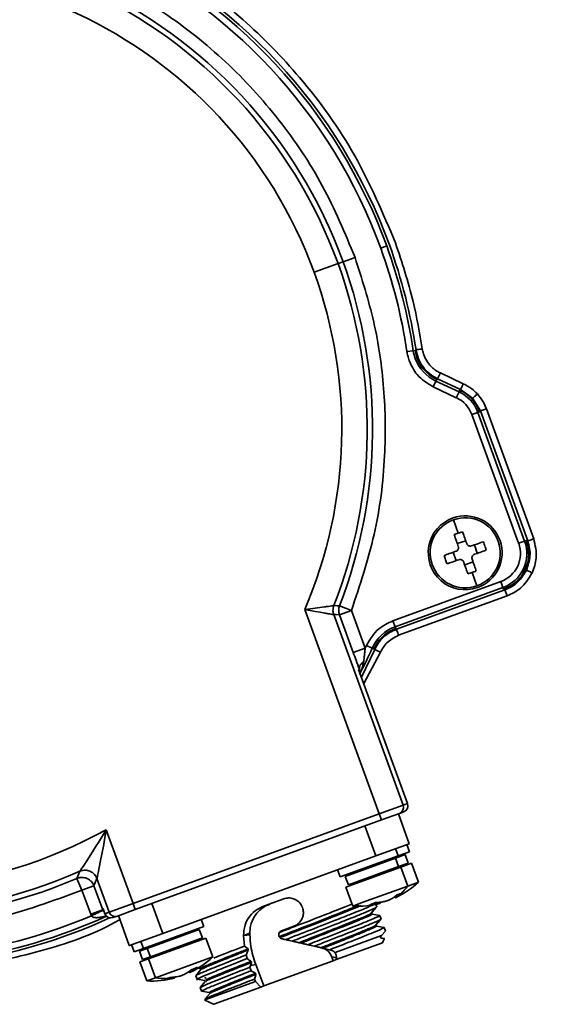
# Model space of a CAD drawing. Header units: millimetres. Extents: x -10540 to 6039, y -7467 to 6433.
# Tile 24 of 236: x -4487 to -4445, y -1960 to -1883. Entities that reach past the tile are written whole.
import ezdxf

# ---------------------------------------------------------------- set-up
doc = ezdxf.new("R2010")
doc.units = ezdxf.units.MM
doc.header["$LTSCALE"] = 8

msp = doc.modelspace()

# ---------------------------------------------------------------- linework, layer by layer
at = {"linetype": 'Continuous', "lineweight": 35}
for p, q in [((-4457.797, -1900.43), (-4458.266, -1900.601)), ((-4461.618, -1901.821), (-4463.498, -1902.505)), ((-4461.618, -1901.821), (-4461.224, -1901.677)), ((-4461.224, -1901.677), (-4460.284, -1901.335)), ((-4455.711, -1908.667), (-4456.206, -1908.74)), ((-4455.711, -1908.667), (-4455.564, -1908.645)), ((-4455.564, -1908.645), (-4455.416, -1909.232)), ((-4453.927, -1911.06), (-4454.138, -1911.513)), ((-4453.864, -1910.925), (-4453.927, -1911.06)), ((-4453.927, -1911.06), (-4452.114, -1911.905)), ((-4453.582, -1910.418), (-4453.793, -1910.871)), ((-4451.989, -1911.713), (-4453.793, -1910.871)), ((-4453.582, -1910.418), (-4451.777, -1911.26)), ((-4452.326, -1912.358), (-4454.138, -1911.513)), ((-4452.114, -1911.905), (-4452.052, -1911.77)), ((-4452.052, -1911.77), (-4451.989, -1911.713)), ((-4451.045, -1912.405), (-4451.989, -1911.713)), ((-4452.114, -1911.905), (-4452.326, -1912.358)), ((-4450.438, -1913.405), (-4451.045, -1912.405)), ((-4450.438, -1913.405), (-4450.5, -1913.463)), ((-4449.968, -1913.234), (-4450.438, -1913.405)), ((-4446.72, -1923.619), (-4450.438, -1913.405)), ((-4449.968, -1913.234), (-4446.25, -1923.448)), ((-4450.64, -1913.514), (-4451.11, -1913.685)), ((-4447.431, -1923.793), (-4451.11, -1913.685)), ((-4450.5, -1913.463), (-4450.64, -1913.514)), ((-4450.64, -1913.514), (-4446.961, -1923.622)), ((-4452.171, -1923.003), (-4452.537, -1921.953)), ((-4451.592, -1923.599), (-4452.252, -1923.83)), ((-4450.911, -1923.927), (-4450.681, -1924.588)), ((-4446.961, -1923.622), (-4447.431, -1923.793)), ((-4446.961, -1923.622), (-4446.821, -1923.572)), ((-4446.821, -1923.572), (-4446.72, -1923.619)), ((-4452.581, -1924.51), (-4452.35, -1925.171)), ((-4451.009, -1925.268), (-4451.67, -1925.499)), ((-4451.091, -1926.096), (-4450.724, -1927.146)), ((-4457.307, -1929.891), (-4448.836, -1926.807)), ((-4448.665, -1927.277), (-4457.136, -1930.36)), ((-4448.665, -1927.277), (-4448.836, -1926.807)), ((-4448.614, -1927.417), (-4448.665, -1927.277)), ((-4457.027, -1930.562), (-4448.513, -1927.464)), ((-4448.342, -1927.933), (-4456.856, -1931.032)), ((-4448.513, -1927.464), (-4448.614, -1927.417)), ((-4448.342, -1927.933), (-4448.513, -1927.464)), ((-4463.777, -1928.943), (-4463.412, -1928.895)), ((-4463.412, -1928.895), (-4462.684, -1928.799)), ((-4461.498, -1928.71), (-4460.565, -1929.071)), ((-4464.229, -1929.003), (-4463.777, -1928.943)), ((-4458.38, -1945.072), (-4464.229, -1929.003)), ((-4463.418, -1929.153), (-4464.229, -1929.003)), ((-4463.018, -1929.224), (-4463.418, -1929.153)), ((-4462.693, -1929.282), (-4463.018, -1929.224)), ((-4461.953, -1929.408), (-4456.501, -1944.388)), ((-4461.505, -1929.413), (-4460.565, -1929.071)), ((-4460.424, -1932.382), (-4461.505, -1929.413)), ((-4460.565, -1929.071), (-4459.485, -1932.04)), ((-4457.136, -1930.36), (-4457.307, -1929.891)), ((-4457.136, -1930.36), (-4457.085, -1930.5)), ((-4458.933, -1932.032), (-4459.389, -1931.828)), ((-4460.424, -1932.382), (-4459.485, -1932.04)), ((-4459.779, -1934.31), (-4458.738, -1932.154)), ((-4458.282, -1932.358), (-4459.596, -1934.812)), ((-4458.797, -1932.093), (-4458.933, -1932.032)), ((-4456.157, -1944.262), (-4459.997, -1933.712)), ((-4459.893, -1933.935), (-4459.931, -1933.716)), ((-4458.38, -1945.072), (-4456.501, -1944.388)), ((-4456.501, -1944.388), (-4456.157, -1944.262)), ((-4477.709, -1952.107), (-4458.38, -1945.072)), ((-4458.38, -1945.072), (-4458.209, -1945.541)), ((-4456.8, -1945.029), (-4458.209, -1945.541)), ((-4456.879, -1945.057), (-4456.024, -1947.407)), ((-4456.455, -1944.903), (-4456.8, -1945.029)), ((-4458.209, -1945.541), (-4477.538, -1952.577)), ((-4480.432, -1947.302), (-4479.82, -1946.307)), ((-4479.82, -1946.307), (-4479.98, -1947.229)), ((-4479.82, -1946.307), (-4477.709, -1952.107)), ((-4458.655, -1948.364), (-4459.51, -1946.015)), ((-4480.601, -1947.571), (-4480.432, -1947.302)), ((-4480.024, -1947.47), (-4480.188, -1948.352)), ((-4479.98, -1947.229), (-4480.024, -1947.47)), ((-4456.024, -1947.407), (-4458.655, -1948.364)), ((-4456.007, -1948.039), (-4456.212, -1947.475)), ((-4481.04, -1948.264), (-4480.601, -1947.571)), ((-4457.1, -1947.798), (-4456.894, -1948.362)), ((-4456.894, -1948.362), (-4456.007, -1948.039)), ((-4481.592, -1949.117), (-4481.351, -1948.746)), ((-4481.351, -1948.746), (-4481.04, -1948.264)), ((-4480.236, -1948.597), (-4480.395, -1949.4)), ((-4480.188, -1948.352), (-4480.236, -1948.597)), ((-4475.382, -1954.452), (-4458.655, -1948.364)), ((-4461.457, -1950.023), (-4456.894, -1948.362)), ((-4461.047, -1949.98), (-4457.114, -1948.548)), ((-4457.747, -1948.779), (-4457.782, -1948.685)), ((-4457.288, -1948.612), (-4457.322, -1948.518)), ((-4457.114, -1948.548), (-4456.349, -1948.27)), ((-4457.114, -1948.548), (-4456.874, -1949.206)), ((-4456.874, -1949.206), (-4456.109, -1948.927)), ((-4456.682, -1949.242), (-4455.84, -1948.936)), ((-4456.109, -1948.927), (-4456.349, -1948.27)), ((-4455.297, -1950.427), (-4455.84, -1948.936)), ((-4481.72, -1949.313), (-4481.592, -1949.117)), ((-4480.395, -1949.4), (-4480.435, -1949.6)), ((-4461.662, -1949.459), (-4461.457, -1950.023)), ((-4461.008, -1950.817), (-4456.682, -1949.242)), ((-4460.808, -1950.638), (-4456.874, -1949.206)), ((-4460.142, -1949.544), (-4460.107, -1949.638)), ((-4457.474, -1949.531), (-4457.508, -1949.437)), ((-4457.015, -1949.363), (-4457.049, -1949.269)), ((-4456.682, -1949.242), (-4456.139, -1950.734)), ((-4482.126, -1950.138), (-4481.73, -1951.056)), ((-4479.588, -1952.791), (-4480.549, -1950.15)), ((-4461.047, -1949.98), (-4460.808, -1950.638)), ((-4459.868, -1950.295), (-4459.834, -1950.389)), ((-4456.139, -1950.734), (-4455.297, -1950.427)), ((-4480.791, -1950.714), (-4481.73, -1951.056)), ((-4481.041, -1952.949), (-4481.73, -1951.056)), ((-4480.791, -1950.714), (-4480.102, -1952.607)), ((-4461.008, -1950.817), (-4460.465, -1952.308)), ((-4459.79, -1952.062), (-4456.139, -1950.734)), ((-4479.588, -1952.791), (-4477.709, -1952.107)), ((-4477.709, -1952.107), (-4477.538, -1952.577)), ((-4476.237, -1952.103), (-4475.382, -1954.452)), ((-4467.389, -1952.288), (-4465.882, -1951.739)), ((-4460.465, -1952.308), (-4459.79, -1952.062)), ((-4458.375, -1952.105), (-4458.407, -1952.016)), ((-4458.279, -1952.082), (-4458.307, -1952.007)), ((-4457.153, -1951.56), (-4457.117, -1951.659)), ((-4457.088, -1951.511), (-4457.047, -1951.622)), ((-4480.102, -1952.607), (-4481.041, -1952.949)), ((-4480.08, -1952.511), (-4479.933, -1952.916)), ((-4480.071, -1952.534), (-4479.933, -1952.916)), ((-4479.933, -1952.916), (-4479.588, -1952.791)), ((-4477.538, -1952.577), (-4478.947, -1953.09)), ((-4461.056, -1952.366), (-4460.522, -1952.152)), ((-4459.059, -1952.926), (-4458.662, -1952.447)), ((-4458.954, -1952.938), (-4458.985, -1952.856)), ((-4458.573, -1952.391), (-4458.653, -1952.171)), ((-4479.832, -1953.081), (-4480.064, -1953.15)), ((-4478.947, -1953.09), (-4479.292, -1953.215)), ((-4478.013, -1955.41), (-4478.868, -1953.061)), ((-4472.17, -1953.922), (-4472.375, -1953.358)), ((-4458.33, -1953.047), (-4458.948, -1952.938)), ((-4458.693, -1953.852), (-4458.298, -1953.377)), ((-4458.231, -1953.33), (-4458.333, -1953.049)), ((-4475.382, -1954.452), (-4478.005, -1955.407)), ((-4476.907, -1955.646), (-4472.17, -1953.922)), ((-4476.595, -1955.639), (-4472.511, -1954.152)), ((-4473.451, -1954.494), (-4473.485, -1954.4)), ((-4472.272, -1954.81), (-4472.511, -1954.152)), ((-4468.54, -1954.445), (-4469.016, -1954.618)), ((-4465.095, -1953.901), (-4466.067, -1954.254)), ((-4458.641, -1953.802), (-4458.613, -1953.878)), ((-4458.595, -1953.885), (-4458.626, -1953.8)), ((-4457.991, -1953.987), (-4458.597, -1953.88)), ((-4458.196, -1954.635), (-4457.889, -1954.27)), ((-4457.889, -1954.27), (-4457.991, -1953.99)), ((-4477.112, -1955.082), (-4476.907, -1955.646)), ((-4476.495, -1956.454), (-4472.003, -1954.819)), ((-4476.356, -1956.297), (-4472.272, -1954.81)), ((-4473.177, -1955.246), (-4473.212, -1955.152)), ((-4471.46, -1956.31), (-4472.003, -1954.819)), ((-4469.016, -1954.618), (-4469.04, -1954.625)), ((-4468.972, -1955.452), (-4469.04, -1954.625)), ((-4464.531, -1955.221), (-4464.684, -1955.186)), ((-4458.196, -1954.635), (-4461.846, -1955.964)), ((-4461.759, -1956.517), (-4458.136, -1955.199)), ((-4457.98, -1954.869), (-4458.26, -1954.819)), ((-4458.136, -1955.199), (-4457.983, -1954.871)), ((-4478.005, -1955.407), (-4478.013, -1955.41)), ((-4477.825, -1955.342), (-4477.62, -1955.905)), ((-4477.62, -1955.905), (-4476.907, -1955.646)), ((-4477.21, -1955.862), (-4476.595, -1955.639)), ((-4477.21, -1955.862), (-4476.97, -1956.52)), ((-4476.356, -1956.297), (-4476.595, -1955.639)), ((-4476.304, -1955.426), (-4476.27, -1955.52)), ((-4475.936, -1955.292), (-4475.901, -1955.386)), ((-4468.688, -1955.676), (-4468.972, -1955.452)), ((-4462.281, -1955.741), (-4462.805, -1955.62)), ((-4462.281, -1955.741), (-4462.267, -1955.744)), ((-4477.171, -1956.7), (-4476.495, -1956.454)), ((-4477.171, -1956.7), (-4476.628, -1958.191)), ((-4476.97, -1956.52), (-4476.356, -1956.297)), ((-4475.952, -1957.945), (-4476.495, -1956.454)), ((-4476.031, -1956.178), (-4475.996, -1956.272)), ((-4475.952, -1957.945), (-4472.302, -1956.616)), ((-4475.662, -1956.044), (-4475.628, -1956.138)), ((-4472.302, -1956.616), (-4471.46, -1956.31)), ((-4468.759, -1956.441), (-4468.836, -1956.152)), ((-4468.49, -1956.967), (-4468.414, -1956.736)), ((-4468.414, -1956.736), (-4468.441, -1956.653)), ((-4467.45, -1958.589), (-4461.992, -1956.602)), ((-4461.75, -1956.383), (-4462.104, -1956.301)), ((-4461.992, -1956.602), (-4462.104, -1956.301)), ((-4461.992, -1956.602), (-4461.759, -1956.517)), ((-4461.75, -1956.383), (-4461.759, -1956.517)), ((-4473.316, -1957.443), (-4473.28, -1957.542)), ((-4473.251, -1957.393), (-4473.21, -1957.505)), ((-4472.39, -1957.303), (-4472.79, -1957.78)), ((-4472.749, -1957.17), (-4472.422, -1957.228)), ((-4472.423, -1957.224), (-4472.393, -1957.307)), ((-4468.49, -1956.967), (-4468.534, -1957.106)), ((-4468.429, -1957.386), (-4468.534, -1957.107)), ((-4476.628, -1958.191), (-4475.952, -1957.945)), ((-4474.538, -1957.988), (-4474.569, -1957.901)), ((-4474.442, -1957.965), (-4474.469, -1957.891)), ((-4472.787, -1957.779), (-4472.655, -1958.143)), ((-4472.77, -1957.76), (-4472.749, -1957.765)), ((-4472.683, -1958.061), (-4472.067, -1958.169)), ((-4472.629, -1958.044), (-4472.668, -1958.039)), ((-4472.042, -1958.236), (-4472.444, -1958.716)), ((-4471.97, -1957.978), (-4472.104, -1957.916)), ((-4468.108, -1958.243), (-4472.069, -1959.685)), ((-4472.022, -1958.165), (-4471.977, -1958.153)), ((-4471.992, -1958.248), (-4471.946, -1958.237)), ((-4468.108, -1958.243), (-4468.183, -1958.043)), ((-4468.108, -1958.243), (-4467.683, -1958.674)), ((-4468.096, -1957.592), (-4468.066, -1957.674)), ((-4472.445, -1958.72), (-4472.344, -1958.998)), ((-4471.831, -1958.422), (-4472.427, -1958.7)), ((-4472.427, -1958.7), (-4472.373, -1958.693)), ((-4472.346, -1958.991), (-4471.732, -1959.1)), ((-4472.289, -1958.978), (-4472.326, -1958.978)), ((-4471.698, -1959.086), (-4471.675, -1959.192)), ((-4471.366, -1960.014), (-4467.683, -1958.674)), ((-4467.683, -1958.674), (-4467.45, -1958.589)), ((-4472.069, -1959.685), (-4472.091, -1959.693)), ((-4472.091, -1959.693), (-4471.386, -1960.021)), ((-4472.086, -1959.639), (-4472.082, -1959.65)), ((-4471.67, -1959.153), (-4472.069, -1959.63)), ((-4471.698, -1959.108), (-4471.741, -1959.098)), ((-4471.386, -1960.021), (-4471.366, -1960.014))]:
    msp.add_line(p, q, dxfattribs=at)
at = {"linetype": 'Continuous', "lineweight": 35, "flags": 128}
for points in [[(-4455.564, -1908.645), (-4455.524, -1908.617), (-4455.492, -1908.595)], [(-4453.793, -1910.871), (-4453.833, -1910.901), (-4453.864, -1910.925)], [(-4461.945, -1928.701), (-4461.694, -1928.706), (-4461.498, -1928.71)], [(-4461.505, -1929.413), (-4461.756, -1929.41), (-4461.953, -1929.408)], [(-4457.085, -1930.5), (-4457.053, -1930.535), (-4457.027, -1930.562)], [(-4458.738, -1932.154), (-4458.771, -1932.12), (-4458.797, -1932.093)], [(-4459.997, -1933.712), (-4459.96, -1933.715), (-4459.931, -1933.716)], [(-4482.126, -1950.138), (-4481.997, -1949.825), (-4481.895, -1949.578)], [(-4480.549, -1950.15), (-4480.684, -1950.466), (-4480.791, -1950.714)], [(-4480.102, -1952.607), (-4480.085, -1952.566), (-4480.071, -1952.534)], [(-4458.289, -1953.374), (-4458.47, -1953.589), (-4458.643, -1953.796)], [(-4468.429, -1957.386), (-4468.298, -1957.467), (-4468.096, -1957.591)], [(-4468.066, -1957.674), (-4468.111, -1957.815), (-4468.183, -1958.043)]]:
    msp.add_lwpolyline(points, dxfattribs=at)
at = {"color": 4}
msp.add_circle((-4390.826, -2053.666), 496.895, dxfattribs=at)
at = {"linetype": 'Continuous', "lineweight": 35}
for centre, radius, start, end in [((-4497.359, -1914.829), 42.329, 20, 65.84058), ((-4497.359, -1914.829), 38.454, 20, 200), ((-4497.359, -1914.829), 38.034, 20, 200), ((-4497.359, -1914.829), 41.602, 20, 65.88246), ((-4497.359, -1914.829), 42.101, 20, 65.88246), ((-4497.359, -1914.829), 36.035, 20, 200), ((-4497.359, -1914.829), 41.602, 8.41677, 20), ((-4497.359, -1914.829), 42.101, 8.41677, 20), ((-4497.359, -1914.829), 42.329, 8.47002, 20), ((-4497.359, -1914.829), 38.034, 338.60933, 20), ((-4497.359, -1914.829), 38.454, 338.84018, 20), ((-4497.359, -1914.829), 36.035, 336.83836, 20), ((-4452.596, -1908.206), 3.149, 188.41677, 200), ((-4452.596, -1908.206), 3.149, 200, 245), ((-4453.32, -1914.489), 2.352, 20, 65), ((-4453.32, -1914.489), 2.851, 20, 65), ((-4451.631, -1924.549), 2.9, 109.24641, 289.24641), ((-4451.631, -1924.549), 2.75, 109.24641, 199.24641), ((-4451.631, -1924.549), 2.9, 289.24641, 109.24641), ((-4451.631, -1924.549), 2.75, 19.24641, 109.24641), ((-4447.749, -1935.667), 13.413, 109.24611, 110.74132), ((-4447.749, -1935.667), 13.413, 107.7515, 109.24671), ((-4451.631, -1924.549), 2.75, 289.24641, 19.24641), ((-4449.64, -1924.598), 2.352, 290, 20), ((-4449.64, -1924.598), 2.851, 290, 20), ((-4440.513, -1920.668), 13.413, 197.7515, 199.24671), ((-4451.631, -1924.549), 2.75, 199.24641, 289.24641), ((-4440.513, -1920.668), 13.413, 199.24611, 200.74132), ((-4497.359, -1914.829), 36.035, 200, 299.12614), ((-4497.359, -1914.829), 38.454, 200, 293.3362), ((-4497.359, -1914.829), 38.034, 200, 293.98965), ((-4456.059, -1933.319), 3.149, 110, 155.88082), ((-4497.359, -1914.829), 41.601, 335.56224, 335.88246), ((-4497.359, -1914.829), 42.101, 332.73269, 335.88258), ((-4456.971, -1944.559), 0.5, 290.00436, 20.00436), ((-4456.626, -1944.433), 0.5, 290.00436, 20.00436), ((-4460.083, -1945.319), 7, 295.09378, 313.1324), ((-4459.132, -1948.44), 3.771, 309.80769, 322.52997), ((-4460.083, -1945.319), 7, 266.8676, 284.8834), ((-4479.118, -1952.62), 0.5, 199.99564, 289.99564), ((-4497.359, -1914.829), 41.602, 278.41677, 293.17227), ((-4497.359, -1914.829), 42.329, 278.35154, 294.86242), ((-4497.359, -1914.829), 42.101, 278.41677, 294.62845), ((-4479.463, -1952.745), 0.5, 199.99564, 289.99564), ((-4476.246, -1951.202), 7, 295.09378, 313.1324), ((-4474.377, -1953.101), 4.382, 286.55723, 289.97936), ((-4474.274, -1953.385), 4.08, 289.97897, 293.56788), ((-4476.246, -1951.202), 7, 266.8676, 284.8834), ((-4475.193, -1953.709), 4.304, 259.83245, 271.83834)]:
    msp.add_arc(centre, radius, start, end, dxfattribs=at)
msp.add_ellipse((-4467.466, -1950.179), major_axis=(-230.598, 616.599), ratio=0.004452, start_param=1.580021, end_param=1.582771, dxfattribs=at)
for points, knots in [([(-4534.434, -1928.323), (-4535.052, -1926.35), (-4536.289, -1922.403), (-4536.94, -1916.208), (-4536.683, -1910.002), (-4535.44, -1903.909), (-4533.264, -1898.087), (-4530.203, -1892.676), (-4526.333, -1887.811), (-4521.749, -1883.611), (-4516.565, -1880.18), (-4510.909, -1877.602), (-4504.918, -1875.941), (-4498.742, -1875.237), (-4492.531, -1875.508), (-4486.439, -1876.748), (-4480.616, -1878.924), (-4475.206, -1881.986), (-4470.338, -1885.855), (-4466.152, -1890.443), (-4462.669, -1895.608), (-4461.079, -1899.426), (-4460.284, -1901.335)], [0, 0, 0, 0, 0.0499999, 0.1000002, 0.1500001, 0.2, 0.2500003, 0.3000002, 0.3500001, 0.4000004, 0.4500003, 0.5000002, 0.5500005, 0.6000004, 0.6500003, 0.7000007, 0.7500005, 0.8000004, 0.8500008, 0.9000006, 0.9500003, 1, 1, 1, 1]), ([(-4479.83, -1875.752), (-4477.923, -1876.709), (-4474.108, -1878.622), (-4469.003, -1882.53), (-4464.255, -1887.372), (-4460.052, -1893.23), (-4458.093, -1897.864), (-4457.113, -1900.181)], [0, 0, 0, 0, 0.186695, 0.373393, 0.560089, 0.780043, 1, 1, 1, 1]), ([(-4457.113, -1900.181), (-4456.605, -1901.71), (-4455.698, -1904.44), (-4455.212, -1907.274), (-4454.998, -1908.521)], [0, 0, 0, 0, 0.559951, 1, 1, 1, 1]), ([(-4460.284, -1901.335), (-4459.746, -1903.016), (-4458.668, -1906.377), (-4457.922, -1911.636), (-4457.845, -1917.245), (-4458.581, -1923.154), (-4459.904, -1927.099), (-4460.565, -1929.071)], [0, 0, 0, 0, 0.18669, 0.373383, 0.560074, 0.780037, 1, 1, 1, 1]), ([(-4456.025, -1909.454), (-4456.068, -1909.323), (-4456.146, -1909.089), (-4456.187, -1908.847), (-4456.206, -1908.74)], [0, 0, 0, 0, 0.559952, 1, 1, 1, 1]), ([(-4454.998, -1908.521), (-4455.067, -1908.531), (-4455.211, -1908.553), (-4455.376, -1908.577), (-4455.473, -1908.592), (-4455.486, -1908.594), (-4455.492, -1908.595)], [0, 0, 0, 0, 0.270482, 0.562372, 0.789516, 1, 1, 1, 1]), ([(-4453.793, -1910.871), (-4454.01, -1910.751), (-4454.443, -1910.511), (-4454.949, -1909.961), (-4455.332, -1909.319), (-4455.439, -1908.836), (-4455.492, -1908.595)], [0, 0, 0, 0, 0.250307, 0.5002015, 0.7500024, 1, 1, 1, 1]), ([(-4454.998, -1908.521), (-4454.973, -1908.652), (-4454.928, -1908.886), (-4454.835, -1909.104), (-4454.795, -1909.2)], [0, 0, 0, 0, 0.560306, 1, 1, 1, 1]), ([(-4454.138, -1911.513), (-4454.602, -1911.227), (-4455.432, -1910.716), (-4455.843, -1909.84), (-4456.025, -1909.454)], [0, 0, 0, 0, 0.559239, 1, 1, 1, 1]), ([(-4455.416, -1909.232), (-4455.338, -1909.413), (-4455.183, -1909.774), (-4454.821, -1910.244), (-4454.384, -1910.646), (-4454.038, -1910.832), (-4453.864, -1910.925)], [0, 0, 0, 0, 0.25, 0.5, 0.75, 1, 1, 1, 1]), ([(-4454.795, -1909.2), (-4454.701, -1909.375), (-4454.534, -1909.687), (-4454.279, -1909.931), (-4454.166, -1910.038)], [0, 0, 0, 0, 0.560238, 1, 1, 1, 1]), ([(-4454.166, -1910.038), (-4454.064, -1910.12), (-4453.882, -1910.267), (-4453.674, -1910.372), (-4453.582, -1910.418)], [0, 0, 0, 0, 0.5592491, 1, 1, 1, 1]), ([(-4451.777, -1911.26), (-4451.807, -1911.323), (-4451.869, -1911.455), (-4451.939, -1911.606), (-4451.981, -1911.695), (-4451.986, -1911.707), (-4451.989, -1911.713)], [0, 0, 0, 0, 0.270482, 0.562372, 0.789516, 1, 1, 1, 1]), ([(-4451.777, -1911.26), (-4451.55, -1911.381), (-4451.144, -1911.599), (-4450.819, -1911.924), (-4450.676, -1912.067)], [0, 0, 0, 0, 0.559906, 1, 1, 1, 1]), ([(-4451.045, -1912.405), (-4451.038, -1912.398), (-4451.022, -1912.384), (-4450.923, -1912.293), (-4450.8, -1912.18), (-4450.716, -1912.104), (-4450.676, -1912.067)], [0, 0, 0, 0, 0.2705, 0.562368, 0.789498, 1, 1, 1, 1]), ([(-4450.676, -1912.067), (-4450.513, -1912.266), (-4450.221, -1912.623), (-4450.045, -1913.047), (-4449.968, -1913.234)], [0, 0, 0, 0, 0.559902, 1, 1, 1, 1]), ([(-4452.499, -1923.123), (-4452.439, -1923.294), (-4452.332, -1923.601), (-4452.223, -1923.914), (-4452.175, -1924.051)], [0, 0, 0, 0, 0.559997, 1, 1, 1, 1]), ([(-4451.839, -1922.892), (-4451.779, -1923.064), (-4451.671, -1923.371), (-4451.562, -1923.683), (-4451.514, -1923.82)], [0, 0, 0, 0, 0.559997, 1, 1, 1, 1]), ([(-4446.25, -1923.448), (-4446.316, -1923.472), (-4446.453, -1923.522), (-4446.61, -1923.579), (-4446.702, -1923.613), (-4446.714, -1923.617), (-4446.72, -1923.619)], [0, 0, 0, 0, 0.270482, 0.562372, 0.789516, 1, 1, 1, 1]), ([(-4446.25, -1923.448), (-4446.129, -1923.957), (-4445.913, -1924.866), (-4446.228, -1925.739), (-4446.367, -1926.124)], [0, 0, 0, 0, 0.559616, 1, 1, 1, 1]), ([(-4452.36, -1924.433), (-4452.329, -1924.419), (-4452.268, -1924.391), (-4452.2, -1924.313), (-4452.161, -1924.219), (-4452.154, -1924.127), (-4452.169, -1924.073), (-4452.175, -1924.051)], [0, 0, 0, 0, 0.2139726, 0.4279909, 0.6409962, 0.8535648, 1, 1, 1, 1]), ([(-4451.514, -1923.82), (-4451.5, -1923.851), (-4451.472, -1923.912), (-4451.394, -1923.98), (-4451.3, -1924.019), (-4451.209, -1924.026), (-4451.154, -1924.011), (-4451.132, -1924.005)], [0, 0, 0, 0, 0.213973, 0.427991, 0.640996, 0.853565, 1, 1, 1, 1]), ([(-4450.204, -1923.68), (-4450.376, -1923.74), (-4450.683, -1923.848), (-4450.995, -1923.957), (-4451.132, -1924.005)], [0, 0, 0, 0, 0.559997, 1, 1, 1, 1]), ([(-4450.204, -1923.68), (-4450.181, -1923.742), (-4450.14, -1923.851), (-4450.101, -1923.961), (-4450.084, -1924.009)], [0, 0, 0, 0, 0.559932, 1, 1, 1, 1]), ([(-4450.084, -1924.009), (-4450.063, -1924.071), (-4450.025, -1924.181), (-4449.989, -1924.292), (-4449.973, -1924.341)], [0, 0, 0, 0, 0.560063, 1, 1, 1, 1]), ([(-4446.821, -1923.572), (-4446.729, -1923.957), (-4446.545, -1924.726), (-4446.858, -1925.895), (-4447.552, -1926.886), (-4448.26, -1927.24), (-4448.614, -1927.417)], [0, 0, 0, 0, 0.25001, 0.5, 0.74999, 1, 1, 1, 1]), ([(-4446.82, -1925.913), (-4446.697, -1925.549), (-4446.509, -1924.995), (-4446.548, -1924.202), (-4446.662, -1923.815), (-4446.72, -1923.619)], [0, 0, 0, 0, 0.485186, 0.739165, 1, 1, 1, 1]), ([(-4452.36, -1924.433), (-4452.534, -1924.494), (-4452.847, -1924.603), (-4453.153, -1924.71), (-4453.288, -1924.757)], [0, 0, 0, 0, 0.559997, 1, 1, 1, 1]), ([(-4450.902, -1924.665), (-4450.932, -1924.68), (-4450.993, -1924.708), (-4451.061, -1924.786), (-4451.1, -1924.879), (-4451.107, -1924.971), (-4451.092, -1925.025), (-4451.086, -1925.048)], [0, 0, 0, 0, 0.2139726, 0.4279909, 0.6409962, 0.8535648, 1, 1, 1, 1]), ([(-4451.086, -1925.048), (-4451.025, -1925.222), (-4450.916, -1925.534), (-4450.809, -1925.841), (-4450.762, -1925.976)], [0, 0, 0, 0, 0.559997, 1, 1, 1, 1]), ([(-4449.973, -1924.341), (-4450.145, -1924.401), (-4450.452, -1924.508), (-4450.764, -1924.617), (-4450.902, -1924.665)], [0, 0, 0, 0, 0.559997, 1, 1, 1, 1]), ([(-4452.129, -1925.094), (-4452.304, -1925.155), (-4452.616, -1925.264), (-4452.922, -1925.371), (-4453.057, -1925.418)], [0, 0, 0, 0, 0.559997, 1, 1, 1, 1]), ([(-4451.747, -1925.278), (-4451.761, -1925.248), (-4451.789, -1925.186), (-4451.867, -1925.119), (-4451.961, -1925.08), (-4452.053, -1925.073), (-4452.107, -1925.088), (-4452.129, -1925.094)], [0, 0, 0, 0, 0.2139726, 0.4279909, 0.6409962, 0.8535648, 1, 1, 1, 1]), ([(-4451.747, -1925.278), (-4451.686, -1925.453), (-4451.577, -1925.765), (-4451.47, -1926.072), (-4451.423, -1926.207)], [0, 0, 0, 0, 0.559997, 1, 1, 1, 1]), ([(-4451.091, -1926.096), (-4451.153, -1926.117), (-4451.263, -1926.155), (-4451.374, -1926.191), (-4451.423, -1926.207)], [0, 0, 0, 0, 0.56, 1, 1, 1, 1]), ([(-4450.762, -1925.976), (-4450.823, -1925.999), (-4450.932, -1926.04), (-4451.042, -1926.078), (-4451.091, -1926.096)], [0, 0, 0, 0, 0.56, 1, 1, 1, 1]), ([(-4448.513, -1927.464), (-4448.326, -1927.382), (-4447.956, -1927.221), (-4447.323, -1926.741), (-4447.019, -1926.241), (-4446.82, -1925.913)], [0, 0, 0, 0, 0.260835, 0.514814, 1, 1, 1, 1]), ([(-4446.367, -1926.124), (-4446.641, -1926.569), (-4447.131, -1927.365), (-4447.972, -1927.76), (-4448.342, -1927.933)], [0, 0, 0, 0, 0.559594, 1, 1, 1, 1]), ([(-4446.82, -1925.913), (-4446.811, -1925.917), (-4446.791, -1925.926), (-4446.669, -1925.983), (-4446.518, -1926.053), (-4446.416, -1926.101), (-4446.367, -1926.124)], [0, 0, 0, 0, 0.270572, 0.562349, 0.789426, 1, 1, 1, 1]), ([(-4481.73, -1951.056), (-4483.984, -1951.89), (-4488.49, -1953.558), (-4495.684, -1954.453), (-4502.896, -1954.118), (-4509.934, -1952.456), (-4516.512, -1949.568), (-4522.432, -1945.57), (-4527.492, -1940.603), (-4531.671, -1934.841), (-4533.513, -1930.496), (-4534.434, -1928.323)], [0, 0, 0, 0, 0.111997, 0.223996, 0.335993, 0.447991, 0.559989, 0.669991, 0.779995, 0.889998, 1, 1, 1, 1]), ([(-4462.684, -1928.799), (-4462.573, -1928.784), (-4462.356, -1928.756), (-4462.126, -1928.726), (-4461.978, -1928.705), (-4461.956, -1928.703), (-4461.945, -1928.701)], [0, 0, 0, 0, 0.269037, 0.52392, 0.766724, 1, 1, 1, 1]), ([(-4461.945, -1928.701), (-4461.981, -1928.834), (-4462.046, -1929.07), (-4461.982, -1929.305), (-4461.953, -1929.408)], [0, 0, 0, 0, 0.56, 1, 1, 1, 1]), ([(-4461.498, -1928.71), (-4461.531, -1928.827), (-4461.597, -1929.061), (-4461.535, -1929.296), (-4461.505, -1929.413)], [0, 0, 0, 0, 0.4999981, 1, 1, 1, 1]), ([(-4462.162, -1929.372), (-4462.232, -1929.36), (-4462.376, -1929.336), (-4462.585, -1929.3), (-4462.693, -1929.282)], [0, 0, 0, 0, 0.485683, 1, 1, 1, 1]), ([(-4461.953, -1929.408), (-4461.964, -1929.406), (-4461.987, -1929.403), (-4462.103, -1929.383), (-4462.162, -1929.372)], [0, 0, 0, 0, 0.487959, 1, 1, 1, 1]), ([(-4459.389, -1931.828), (-4459.104, -1931.351), (-4458.593, -1930.498), (-4457.7, -1930.076), (-4457.307, -1929.891)], [0, 0, 0, 0, 0.559211, 1, 1, 1, 1]), ([(-4458.738, -1932.154), (-4458.645, -1931.975), (-4458.46, -1931.618), (-4458.054, -1931.171), (-4457.579, -1930.8), (-4457.211, -1930.642), (-4457.027, -1930.562)], [0, 0, 0, 0, 0.251112, 0.500739, 0.75004, 1, 1, 1, 1]), ([(-4456.856, -1931.032), (-4457.196, -1931.204), (-4457.803, -1931.51), (-4458.135, -1932.099), (-4458.282, -1932.358)], [0, 0, 0, 0, 0.559171, 1, 1, 1, 1]), ([(-4456.856, -1931.032), (-4456.88, -1930.966), (-4456.93, -1930.829), (-4456.987, -1930.673), (-4457.021, -1930.58), (-4457.025, -1930.568), (-4457.027, -1930.562)], [0, 0, 0, 0, 0.270482, 0.562372, 0.789516, 1, 1, 1, 1]), ([(-4459.931, -1933.716), (-4460.019, -1933.481), (-4460.176, -1933.061), (-4460.348, -1932.589), (-4460.424, -1932.382)], [0, 0, 0, 0, 0.560177, 1, 1, 1, 1]), ([(-4459.543, -1932.565), (-4459.553, -1932.66), (-4459.572, -1932.834), (-4459.591, -1933.003), (-4459.599, -1933.081)], [0, 0, 0, 0, 0.544052, 1, 1, 1, 1]), ([(-4459.517, -1932.331), (-4459.521, -1932.372), (-4459.53, -1932.45), (-4459.539, -1932.528), (-4459.543, -1932.565)], [0, 0, 0, 0, 0.523993, 1, 1, 1, 1]), ([(-4459.485, -1932.04), (-4459.49, -1932.092), (-4459.501, -1932.189), (-4459.512, -1932.286), (-4459.517, -1932.331)], [0, 0, 0, 0, 0.537356, 1, 1, 1, 1]), ([(-4458.282, -1932.358), (-4458.346, -1932.329), (-4458.479, -1932.27), (-4458.631, -1932.202), (-4458.721, -1932.161), (-4458.732, -1932.156), (-4458.738, -1932.154)], [0, 0, 0, 0, 0.270482, 0.562372, 0.789516, 1, 1, 1, 1]), ([(-4459.931, -1933.716), (-4459.94, -1933.662), (-4459.958, -1933.552), (-4459.869, -1933.326), (-4459.701, -1933.173), (-4459.599, -1933.081)], [0, 0, 0, 0, 0.276402, 0.562766, 1, 1, 1, 1]), ([(-4459.64, -1933.32), (-4459.651, -1933.367), (-4459.675, -1933.466), (-4459.707, -1933.563), (-4459.723, -1933.614)], [0, 0, 0, 0, 0.468104, 1, 1, 1, 1]), ([(-4459.599, -1933.081), (-4459.604, -1933.119), (-4459.615, -1933.2), (-4459.631, -1933.279), (-4459.64, -1933.32)], [0, 0, 0, 0, 0.47709, 1, 1, 1, 1]), ([(-4459.723, -1933.614), (-4459.748, -1933.685), (-4459.81, -1933.857), (-4459.889, -1934.021), (-4459.936, -1934.118)], [0, 0, 0, 0, 0.4076243, 1, 1, 1, 1]), ([(-4481.895, -1949.578), (-4481.885, -1949.563), (-4481.864, -1949.53), (-4481.77, -1949.388), (-4481.72, -1949.313)], [0, 0, 0, 0, 0.4692121, 1, 1, 1, 1]), ([(-4480.549, -1950.15), (-4480.59, -1950.062), (-4480.674, -1949.88), (-4480.902, -1949.663), (-4481.205, -1949.513), (-4481.559, -1949.467), (-4481.786, -1949.542), (-4481.895, -1949.578)], [0, 0, 0, 0, 0.1759061, 0.3665584, 0.5638887, 0.7912245, 1, 1, 1, 1]), ([(-4480.435, -1949.6), (-4480.465, -1949.743), (-4480.51, -1949.956), (-4480.543, -1950.12), (-4480.547, -1950.14), (-4480.549, -1950.15)], [0, 0, 0, 0, 0.51617, 0.768677, 1, 1, 1, 1]), ([(-4482.077, -1950.118), (-4482.081, -1950.12), (-4482.098, -1950.126), (-4482.114, -1950.133), (-4482.126, -1950.138)], [0, 0, 0, 0, 0.240523, 1, 1, 1, 1]), ([(-4480.791, -1950.714), (-4480.848, -1950.598), (-4480.943, -1950.406), (-4481.205, -1950.187), (-4481.472, -1950.074), (-4481.725, -1950.05), (-4481.888, -1950.066), (-4481.989, -1950.089), (-4482.044, -1950.106), (-4482.065, -1950.114), (-4482.072, -1950.116)], [0, 0, 0, 0, 0.244518, 0.406373, 0.643096, 0.788719, 0.888677, 0.956929, 0.985964, 1, 1, 1, 1]), ([(-4457.047, -1951.622), (-4456.937, -1951.559), (-4456.741, -1951.448), (-4456.56, -1951.305), (-4456.48, -1951.242)], [0, 0, 0, 0, 0.559997, 1, 1, 1, 1]), ([(-4456.966, -1951.419), (-4456.919, -1951.404), (-4456.835, -1951.378), (-4456.753, -1951.349), (-4456.718, -1951.336)], [0, 0, 0, 0, 0.56, 1, 1, 1, 1]), ([(-4456.718, -1951.336), (-4456.672, -1951.32), (-4456.592, -1951.29), (-4456.514, -1951.256), (-4456.48, -1951.242)], [0, 0, 0, 0, 0.56, 1, 1, 1, 1]), ([(-4466.837, -1952.087), (-4467.104, -1952.209), (-4467.64, -1952.453), (-4468.216, -1953.098), (-4468.509, -1953.795), (-4468.531, -1954.256), (-4468.54, -1954.445)], [0, 0, 0, 0, 0.277956, 0.556817, 0.817365, 1, 1, 1, 1]), ([(-4465.882, -1951.739), (-4465.755, -1951.707), (-4465.501, -1951.642), (-4465.107, -1951.713), (-4464.76, -1951.902), (-4464.524, -1952.161), (-4464.439, -1952.354), (-4464.408, -1952.427)], [0, 0, 0, 0, 0.216792, 0.43347, 0.652558, 0.869464, 1, 1, 1, 1]), ([(-4459.113, -1952.2), (-4458.973, -1952.192), (-4458.723, -1952.176), (-4458.481, -1952.127), (-4458.375, -1952.105)], [0, 0, 0, 0, 0.559997, 1, 1, 1, 1]), ([(-4459.113, -1952.2), (-4459.072, -1952.188), (-4458.998, -1952.166), (-4458.924, -1952.139), (-4458.892, -1952.128)], [0, 0, 0, 0, 0.5599321, 1, 1, 1, 1]), ([(-4458.892, -1952.128), (-4458.85, -1952.112), (-4458.776, -1952.085), (-4458.702, -1952.053), (-4458.67, -1952.039)], [0, 0, 0, 0, 0.5600626, 1, 1, 1, 1]), ([(-4458.67, -1952.039), (-4458.53, -1952.03), (-4458.28, -1952.015), (-4458.038, -1951.965), (-4457.931, -1951.944)], [0, 0, 0, 0, 0.559997, 1, 1, 1, 1]), ([(-4458.286, -1952.084), (-4458.287, -1952.084), (-4458.289, -1952.085), (-4458.322, -1952.093), (-4458.36, -1952.101), (-4458.375, -1952.105)], [0, 0, 0, 0, 0.184484, 0.667357, 1, 1, 1, 1]), ([(-4457.931, -1951.944), (-4457.905, -1951.937), (-4457.852, -1951.924), (-4457.757, -1951.893), (-4457.662, -1951.857), (-4457.585, -1951.825), (-4457.548, -1951.806), (-4457.533, -1951.799)], [0, 0, 0, 0, 0.213973, 0.427991, 0.640996, 0.853565, 1, 1, 1, 1]), ([(-4457.533, -1951.799), (-4457.423, -1951.736), (-4457.226, -1951.625), (-4457.046, -1951.481), (-4456.966, -1951.419)], [0, 0, 0, 0, 0.559997, 1, 1, 1, 1]), ([(-4457.047, -1951.622), (-4457.065, -1951.631), (-4457.101, -1951.65), (-4457.121, -1951.661), (-4457.114, -1951.658), (-4457.111, -1951.657)], [0, 0, 0, 0, 0.383524, 0.76713, 1, 1, 1, 1]), ([(-4480.084, -1952.649), (-4480.102, -1952.658), (-4480.14, -1952.675), (-4480.384, -1952.79), (-4480.686, -1952.932), (-4480.891, -1953.028), (-4480.989, -1953.075)], [0, 0, 0, 0, 0.270503, 0.562367, 0.789495, 1, 1, 1, 1]), ([(-4480.102, -1952.607), (-4480.099, -1952.615), (-4480.093, -1952.629), (-4480.087, -1952.643), (-4480.084, -1952.649)], [0, 0, 0, 0, 0.56, 1, 1, 1, 1]), ([(-4480.084, -1952.649), (-4480.079, -1952.661), (-4480.067, -1952.684), (-4480.039, -1952.73), (-4480.017, -1952.756), (-4480.002, -1952.775)], [0, 0, 0, 0, 0.22724, 0.465595, 1, 1, 1, 1]), ([(-4469.04, -1954.625), (-4469.02, -1954.352), (-4468.98, -1953.806), (-4468.584, -1953.088), (-4468.03, -1952.568), (-4467.585, -1952.374), (-4467.389, -1952.288)], [0, 0, 0, 0, 0.265502, 0.531117, 0.794062, 1, 1, 1, 1]), ([(-4459.991, -1952.244), (-4460.135, -1952.306), (-4460.541, -1952.48), (-4461.869, -1953.01), (-4463.865, -1953.794), (-4465.447, -1954.41), (-4466.238, -1954.718)], [0, 0, 0, 0, 0.140156, 0.396533, 0.698262, 1, 1, 1, 1]), ([(-4466.23, -1954.385), (-4465.822, -1954.227), (-4464.622, -1953.761), (-4462.753, -1953.036), (-4461.595, -1952.579), (-4461.056, -1952.366)], [0, 0, 0, 0, 0.2153104, 0.6347429, 1, 1, 1, 1]), ([(-4459.817, -1952.266), (-4459.999, -1952.344), (-4460.439, -1952.534), (-4461.823, -1953.086), (-4463.816, -1953.869), (-4465.393, -1954.484), (-4466.182, -1954.791)], [0, 0, 0, 0, 0.17463, 0.420727, 0.710359, 1, 1, 1, 1]), ([(-4464.408, -1952.427), (-4464.376, -1952.549), (-4464.313, -1952.795), (-4464.374, -1953.176), (-4464.549, -1953.518), (-4464.804, -1953.77), (-4465.01, -1953.862), (-4465.095, -1953.901)], [0, 0, 0, 0, 0.20734, 0.414511, 0.626227, 0.84426, 1, 1, 1, 1]), ([(-4458.985, -1952.856), (-4458.98, -1952.867), (-4458.969, -1952.894), (-4459.629, -1953.184), (-4461.016, -1953.75), (-4462.797, -1954.448), (-4464.096, -1954.956), (-4464.683, -1955.186)], [0, 0, 0, 0, 0.145039, 0.372438, 0.59997, 0.819206, 1, 1, 1, 1]), ([(-4458.802, -1952.188), (-4458.998, -1952.278), (-4459.36, -1952.443), (-4460.294, -1952.817), (-4460.724, -1952.989)], [0, 0, 0, 0, 0.540537, 1, 1, 1, 1]), ([(-4460.306, -1953.145), (-4460.016, -1953.027), (-4459.244, -1952.713), (-4458.628, -1952.448), (-4458.621, -1952.418), (-4458.618, -1952.408)], [0, 0, 0, 0, 0.282397, 0.75031, 1, 1, 1, 1]), ([(-4458.985, -1952.856), (-4458.944, -1952.807), (-4458.859, -1952.705), (-4458.729, -1952.549), (-4458.639, -1952.441), (-4458.594, -1952.387)], [0, 0, 0, 0, 0.310167, 0.655078, 1, 1, 1, 1]), ([(-4478.754, -1953.374), (-4478.873, -1953.442), (-4480.817, -1954.549), (-4484.969, -1955.973), (-4489.082, -1956.794), (-4491.138, -1957.204)], [0, 0, 0, 0, 0.031732, 0.515868, 1, 1, 1, 1]), ([(-4480.989, -1953.075), (-4480.999, -1953.052), (-4481.018, -1953.01), (-4481.034, -1952.968), (-4481.041, -1952.949)], [0, 0, 0, 0, 0.560004, 1, 1, 1, 1]), ([(-4480.612, -1953.221), (-4480.696, -1953.215), (-4480.811, -1953.207), (-4480.927, -1953.145), (-4480.969, -1953.107), (-4480.982, -1953.085), (-4480.989, -1953.075)], [0, 0, 0, 0, 0.605264, 0.821576, 0.914113, 1, 1, 1, 1]), ([(-4480.427, -1953.214), (-4480.46, -1953.217), (-4480.521, -1953.222), (-4480.583, -1953.221), (-4480.612, -1953.221)], [0, 0, 0, 0, 0.527571, 1, 1, 1, 1]), ([(-4480.204, -1953.181), (-4480.243, -1953.189), (-4480.317, -1953.202), (-4480.392, -1953.21), (-4480.427, -1953.214)], [0, 0, 0, 0, 0.523433, 1, 1, 1, 1]), ([(-4480.064, -1953.15), (-4480.088, -1953.156), (-4480.135, -1953.167), (-4480.182, -1953.177), (-4480.204, -1953.181)], [0, 0, 0, 0, 0.516081, 1, 1, 1, 1]), ([(-4460.724, -1952.989), (-4461.026, -1953.109), (-4461.917, -1953.462), (-4463.638, -1954.133), (-4465.081, -1954.692), (-4465.729, -1954.944)], [0, 0, 0, 0, 0.220296, 0.64949, 1, 1, 1, 1]), ([(-4465.213, -1955.064), (-4464.737, -1954.879), (-4463.472, -1954.388), (-4461.721, -1953.703), (-4460.73, -1953.312), (-4460.306, -1953.145)], [0, 0, 0, 0, 0.25677, 0.682247, 1, 1, 1, 1]), ([(-4458.954, -1952.938), (-4458.951, -1952.95), (-4458.943, -1952.979), (-4459.617, -1953.275), (-4461.015, -1953.843), (-4462.756, -1954.527), (-4463.998, -1955.013), (-4464.531, -1955.221)], [0, 0, 0, 0, 0.149973, 0.380482, 0.611023, 0.833101, 1, 1, 1, 1]), ([(-4458.366, -1953.061), (-4458.366, -1953.07), (-4458.364, -1953.098), (-4459.009, -1953.379), (-4460.453, -1953.959), (-4462.235, -1954.661), (-4463.501, -1955.151), (-4463.997, -1955.343)], [0, 0, 0, 0, 0.104742, 0.350306, 0.595864, 0.841417, 1, 1, 1, 1]), ([(-4463.481, -1955.463), (-4463.095, -1955.313), (-4461.952, -1954.868), (-4460.277, -1954.211), (-4458.861, -1953.638), (-4458.254, -1953.372), (-4458.259, -1953.348), (-4458.261, -1953.341)], [0, 0, 0, 0, 0.130969, 0.387757, 0.644548, 0.901338, 1, 1, 1, 1]), ([(-4468.54, -1954.445), (-4468.54, -1954.466), (-4468.539, -1954.503), (-4468.538, -1954.539), (-4468.538, -1954.555)], [0, 0, 0, 0, 0.559965, 1, 1, 1, 1]), ([(-4466.26, -1954.67), (-4466.268, -1954.644), (-4466.289, -1954.565), (-4466.277, -1954.466), (-4466.234, -1954.394), (-4466.23, -1954.385)], [0, 0, 0, 0, 0.303956, 0.918668, 1, 1, 1, 1]), ([(-4466.067, -1954.254), (-4466.1, -1954.27), (-4466.165, -1954.3), (-4466.208, -1954.358), (-4466.23, -1954.385)], [0, 0, 0, 0, 0.513572, 1, 1, 1, 1]), ([(-4462.957, -1955.584), (-4462.895, -1955.56), (-4462.711, -1955.488), (-4462.291, -1955.324), (-4461.828, -1955.142), (-4461.282, -1954.926), (-4460.873, -1954.764), (-4460.495, -1954.613), (-4460.14, -1954.47), (-4459.819, -1954.34), (-4459.468, -1954.195), (-4459.228, -1954.094), (-4459.031, -1954.009), (-4458.864, -1953.935), (-4458.75, -1953.881), (-4458.704, -1953.856), (-4458.694, -1953.85)], [0, 0, 0, 0, 0.0276425, 0.082946, 0.1936993, 0.2490027, 0.35976, 0.4150633, 0.4703666, 0.5811208, 0.6364246, 0.7471794, 0.8024826, 0.857786, 0.9685431, 1, 1, 1, 1]), ([(-4462.805, -1955.619), (-4462.744, -1955.595), (-4462.562, -1955.524), (-4462.264, -1955.407), (-4461.8, -1955.225), (-4461.359, -1955.052), (-4460.844, -1954.848), (-4460.462, -1954.695), (-4460.114, -1954.554), (-4459.791, -1954.423), (-4459.505, -1954.305), (-4459.199, -1954.177), (-4458.996, -1954.091), (-4458.799, -1954.002), (-4458.686, -1953.947), (-4458.623, -1953.91), (-4458.594, -1953.891), (-4458.602, -1953.888), (-4458.605, -1953.887)], [0, 0, 0, 0, 0.024761, 0.074298, 0.123835, 0.223042, 0.27258, 0.371788, 0.421325, 0.470862, 0.570072, 0.619609, 0.718815, 0.768353, 0.867563, 0.9171, 0.966637, 1, 1, 1, 1]), ([(-4458.054, -1954.012), (-4458.068, -1954.034), (-4458.098, -1954.077), (-4458.708, -1954.328), (-4459.017, -1954.456)], [0, 0, 0, 0, 0.495342, 1, 1, 1, 1]), ([(-4458.669, -1953.837), (-4458.648, -1953.824), (-4458.62, -1953.807), (-4458.63, -1953.804), (-4458.632, -1953.803)], [0, 0, 0, 0, 0.7807443, 1, 1, 1, 1]), ([(-4469.016, -1954.618), (-4468.921, -1954.603), (-4468.762, -1954.576), (-4468.603, -1954.561), (-4468.538, -1954.555)], [0, 0, 0, 0, 0.594213, 1, 1, 1, 1]), ([(-4468.538, -1954.555), (-4468.52, -1954.86), (-4468.487, -1955.408), (-4468.322, -1956.192), (-4468.163, -1956.659), (-4468.084, -1956.893)], [0, 0, 0, 0, 0.38442, 0.690274, 1, 1, 1, 1]), ([(-4466.238, -1954.718), (-4466.243, -1954.71), (-4466.251, -1954.694), (-4466.258, -1954.677), (-4466.26, -1954.67)], [0, 0, 0, 0, 0.5600929, 1, 1, 1, 1]), ([(-4466.182, -1954.791), (-4466.193, -1954.78), (-4466.214, -1954.758), (-4466.23, -1954.732), (-4466.238, -1954.718)], [0, 0, 0, 0, 0.494938, 1, 1, 1, 1]), ([(-4466.029, -1954.875), (-4466.071, -1954.859), (-4466.132, -1954.837), (-4466.171, -1954.802), (-4466.182, -1954.791)], [0, 0, 0, 0, 0.707385, 1, 1, 1, 1]), ([(-4465.729, -1954.944), (-4465.786, -1954.931), (-4465.886, -1954.908), (-4465.985, -1954.885), (-4466.029, -1954.875)], [0, 0, 0, 0, 0.560888, 1, 1, 1, 1]), ([(-4465.729, -1954.944), (-4465.633, -1954.966), (-4465.461, -1955.006), (-4465.289, -1955.046), (-4465.213, -1955.063)], [0, 0, 0, 0, 0.560038, 1, 1, 1, 1]), ([(-4464.683, -1955.186), (-4464.77, -1955.166), (-4464.944, -1955.125), (-4465.123, -1955.084), (-4465.212, -1955.063)], [0, 0, 0, 0, 0.499923, 1, 1, 1, 1]), ([(-4463.998, -1955.344), (-4464.088, -1955.323), (-4464.267, -1955.282), (-4464.444, -1955.241), (-4464.532, -1955.221)], [0, 0, 0, 0, 0.499965, 1, 1, 1, 1]), ([(-4459.017, -1954.456), (-4459.494, -1954.649), (-4460.367, -1955.003), (-4461.674, -1955.512), (-4462.267, -1955.743)], [0, 0, 0, 0, 0.546525, 1, 1, 1, 1]), ([(-4458.284, -1954.74), (-4458.267, -1954.72), (-4458.237, -1954.685), (-4458.208, -1954.65), (-4458.196, -1954.635)], [0, 0, 0, 0, 0.560832, 1, 1, 1, 1]), ([(-4458.254, -1954.823), (-4458.259, -1954.808), (-4458.269, -1954.781), (-4458.279, -1954.753), (-4458.284, -1954.74)], [0, 0, 0, 0, 0.56, 1, 1, 1, 1]), ([(-4457.983, -1954.871), (-4457.998, -1954.868), (-4458.024, -1954.863), (-4458.183, -1954.835), (-4458.254, -1954.823)], [0, 0, 0, 0, 0.559075, 1, 1, 1, 1]), ([(-4457.986, -1954.868), (-4457.986, -1954.868), (-4457.982, -1954.868), (-4457.983, -1954.869), (-4457.983, -1954.871)], [0, 0, 0, 0, 0.180744, 1, 1, 1, 1]), ([(-4468.688, -1955.676), (-4468.748, -1955.7), (-4469.049, -1955.818), (-4469.569, -1956.022), (-4470.208, -1956.275), (-4470.685, -1956.466), (-4471.115, -1956.64), (-4471.496, -1956.798), (-4471.87, -1956.954), (-4472.107, -1957.056), (-4472.283, -1957.136), (-4472.402, -1957.197), (-4472.415, -1957.216), (-4472.422, -1957.225)], [0, 0, 0, 0, 0.02705, 0.135441, 0.24383, 0.352222, 0.406342, 0.514733, 0.623122, 0.731514, 0.785634, 0.894025, 1, 1, 1, 1]), ([(-4468.672, -1955.764), (-4468.732, -1955.787), (-4469.033, -1955.905), (-4469.552, -1956.11), (-4470.189, -1956.362), (-4470.665, -1956.553), (-4471.094, -1956.727), (-4471.475, -1956.882), (-4471.847, -1957.038), (-4472.082, -1957.141), (-4472.255, -1957.222), (-4472.368, -1957.278), (-4472.379, -1957.295), (-4472.385, -1957.303)], [0, 0, 0, 0, 0.027558, 0.13798, 0.248401, 0.358825, 0.41396, 0.524383, 0.634803, 0.745227, 0.800362, 0.910786, 1, 1, 1, 1]), ([(-4471.367, -1956.397), (-4471.293, -1956.367), (-4470.799, -1956.164), (-4469.863, -1955.8), (-4469.062, -1955.488), (-4468.972, -1955.452)], [0, 0, 0, 0, 0.135116, 0.902221, 1, 1, 1, 1]), ([(-4468.836, -1956.152), (-4468.819, -1956.109), (-4468.784, -1956.024), (-4468.729, -1955.894), (-4468.691, -1955.807), (-4468.672, -1955.764)], [0, 0, 0, 0, 0.330161, 0.665062, 1, 1, 1, 1]), ([(-4468.672, -1955.764), (-4468.674, -1955.749), (-4468.68, -1955.72), (-4468.685, -1955.69), (-4468.688, -1955.676)], [0, 0, 0, 0, 0.499989, 1, 1, 1, 1]), ([(-4463.997, -1955.344), (-4463.9, -1955.367), (-4463.728, -1955.406), (-4463.556, -1955.446), (-4463.481, -1955.463)], [0, 0, 0, 0, 0.560247, 1, 1, 1, 1]), ([(-4462.957, -1955.584), (-4463.052, -1955.562), (-4463.223, -1955.523), (-4463.402, -1955.482), (-4463.481, -1955.463)], [0, 0, 0, 0, 0.557659, 1, 1, 1, 1]), ([(-4462.805, -1955.62), (-4462.833, -1955.613), (-4462.884, -1955.601), (-4462.934, -1955.59), (-4462.957, -1955.584)], [0, 0, 0, 0, 0.560001, 1, 1, 1, 1]), ([(-4462.104, -1956.301), (-4462.156, -1956.192), (-4462.261, -1955.973), (-4462.528, -1955.722), (-4462.746, -1955.646), (-4462.854, -1955.608)], [0, 0, 0, 0, 0.333906, 0.667951, 1, 1, 1, 1]), ([(-4462.267, -1955.744), (-4462.16, -1955.78), (-4462.009, -1955.831), (-4461.884, -1955.934), (-4461.846, -1955.964)], [0, 0, 0, 0, 0.705365, 1, 1, 1, 1]), ([(-4461.846, -1955.964), (-4461.806, -1956.046), (-4461.744, -1956.17), (-4461.748, -1956.329), (-4461.75, -1956.383)], [0, 0, 0, 0, 0.660861, 1, 1, 1, 1]), ([(-4468.836, -1956.152), (-4469.281, -1956.326), (-4470.416, -1956.771), (-4471.821, -1957.332), (-4472.597, -1957.661), (-4472.729, -1957.737), (-4472.77, -1957.76)], [0, 0, 0, 0, 0.208594, 0.533071, 0.857551, 1, 1, 1, 1]), ([(-4468.441, -1956.653), (-4468.857, -1956.816), (-4469.924, -1957.236), (-4471.225, -1957.76), (-4472.05, -1958.115), (-4472.017, -1958.135), (-4472.003, -1958.143)], [0, 0, 0, 0, 0.190705, 0.490033, 0.789022, 1, 1, 1, 1]), ([(-4468.414, -1956.736), (-4468.944, -1956.945), (-4470.005, -1957.363), (-4471.245, -1957.865), (-4471.995, -1958.185), (-4471.971, -1958.207), (-4471.963, -1958.214)], [0, 0, 0, 0, 0.255459, 0.510695, 0.822389, 1, 1, 1, 1]), ([(-4468.441, -1956.653), (-4468.475, -1956.631), (-4468.545, -1956.586), (-4468.651, -1956.515), (-4468.723, -1956.467), (-4468.759, -1956.442)], [0, 0, 0, 0, 0.310259, 0.655124, 1, 1, 1, 1]), ([(-4473.696, -1957.681), (-4473.586, -1957.619), (-4473.389, -1957.507), (-4473.208, -1957.364), (-4473.129, -1957.301)], [0, 0, 0, 0, 0.559997, 1, 1, 1, 1]), ([(-4473.21, -1957.505), (-4473.228, -1957.514), (-4473.263, -1957.533), (-4473.284, -1957.544), (-4473.277, -1957.541), (-4473.274, -1957.539)], [0, 0, 0, 0, 0.383524, 0.76713, 1, 1, 1, 1]), ([(-4473.21, -1957.505), (-4473.1, -1957.442), (-4472.903, -1957.331), (-4472.723, -1957.187), (-4472.643, -1957.124)], [0, 0, 0, 0, 0.559997, 1, 1, 1, 1]), ([(-4468.534, -1957.106), (-4469.222, -1957.377), (-4470.619, -1957.927), (-4471.423, -1958.255), (-4471.831, -1958.422)], [0, 0, 0, 0, 0.492583, 1, 1, 1, 1]), ([(-4471.632, -1958.663), (-4471.325, -1958.536), (-4470.615, -1958.242), (-4469.377, -1957.758), (-4468.551, -1957.434), (-4468.429, -1957.386)], [0, 0, 0, 0, 0.39418, 0.910077, 1, 1, 1, 1]), ([(-4468.084, -1956.892), (-4468.164, -1956.909), (-4468.298, -1956.937), (-4468.434, -1956.959), (-4468.489, -1956.968)], [0, 0, 0, 0, 0.5987807, 1, 1, 1, 1]), ([(-4474.538, -1957.988), (-4474.673, -1958.015), (-4474.916, -1958.063), (-4475.166, -1958.077), (-4475.276, -1958.083)], [0, 0, 0, 0, 0.559997, 1, 1, 1, 1]), ([(-4475.276, -1958.083), (-4475.235, -1958.07), (-4475.161, -1958.048), (-4475.087, -1958.022), (-4475.055, -1958.011)], [0, 0, 0, 0, 0.56, 1, 1, 1, 1]), ([(-4475.055, -1958.011), (-4475.013, -1957.995), (-4474.939, -1957.967), (-4474.865, -1957.935), (-4474.832, -1957.921)], [0, 0, 0, 0, 0.56, 1, 1, 1, 1]), ([(-4474.094, -1957.826), (-4474.23, -1957.853), (-4474.472, -1957.901), (-4474.722, -1957.915), (-4474.832, -1957.921)], [0, 0, 0, 0, 0.559997, 1, 1, 1, 1]), ([(-4474.449, -1957.967), (-4474.449, -1957.967), (-4474.452, -1957.968), (-4474.485, -1957.976), (-4474.522, -1957.984), (-4474.538, -1957.988)], [0, 0, 0, 0, 0.184484, 0.667357, 1, 1, 1, 1]), ([(-4474.094, -1957.826), (-4474.068, -1957.82), (-4474.015, -1957.807), (-4473.919, -1957.775), (-4473.825, -1957.74), (-4473.747, -1957.707), (-4473.711, -1957.689), (-4473.696, -1957.681)], [0, 0, 0, 0, 0.213973, 0.427991, 0.640996, 0.853565, 1, 1, 1, 1]), ([(-4468.183, -1958.043), (-4468.7, -1958.246), (-4469.924, -1958.725), (-4470.729, -1959.051), (-4471.195, -1959.239)], [0, 0, 0, 0, 0.422554, 1, 1, 1, 1]), ([(-4470.937, -1958.728), (-4470.601, -1958.59), (-4469.929, -1958.314), (-4468.841, -1957.884), (-4468.199, -1957.632), (-4468.097, -1957.591)], [0, 0, 0, 0, 0.456528, 0.912919, 1, 1, 1, 1]), ([(-4470.892, -1958.805), (-4470.566, -1958.671), (-4469.839, -1958.372), (-4468.696, -1957.922), (-4468.066, -1957.674)], [0, 0, 0, 0, 0.448628, 1, 1, 1, 1]), ([(-4472.326, -1958.978), (-4472.243, -1958.934), (-4472.119, -1958.868), (-4471.751, -1958.713), (-4471.632, -1958.663)], [0, 0, 0, 0, 0.677187, 1, 1, 1, 1]), ([(-4471.674, -1959.076), (-4471.679, -1959.07), (-4471.695, -1959.049), (-4471.25, -1958.86), (-4470.937, -1958.728)], [0, 0, 0, 0, 0.297919, 1, 1, 1, 1]), ([(-4471.636, -1959.148), (-4471.636, -1959.142), (-4471.634, -1959.118), (-4471.217, -1958.942), (-4470.892, -1958.805)], [0, 0, 0, 0, 0.219748, 1, 1, 1, 1]), ([(-4471.195, -1959.239), (-4471.453, -1959.348), (-4471.908, -1959.54), (-4472.032, -1959.609), (-4472.086, -1959.639)], [0, 0, 0, 0, 0.56994, 1, 1, 1, 1])]:
    msp.add_open_spline(points, degree=3, knots=knots, dxfattribs=at)
for points in [[(-4452.051, -1911.77), (-4451.878, -1911.863), (-4451.532, -1912.049), (-4451.095, -1912.451), (-4450.733, -1912.921), (-4450.578, -1913.282), (-4450.5, -1913.463)], [(-4457.085, -1930.5), (-4457.269, -1930.579), (-4457.638, -1930.738), (-4458.115, -1931.11), (-4458.52, -1931.559), (-4458.705, -1931.915), (-4458.797, -1932.093)], [(-4472.668, -1958.039), (-4472.578, -1957.992), (-4472.4, -1957.898), (-4471.545, -1957.543), (-4470.343, -1957.062), (-4469.287, -1956.648), (-4468.759, -1956.441)]]:
    msp.add_open_spline(points, degree=3, dxfattribs=at)

doc.saveas('drawing.dxf')
